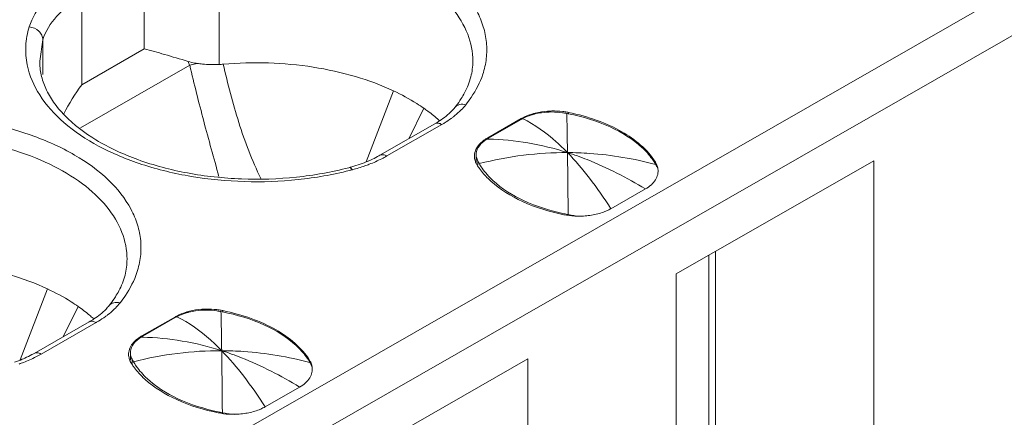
# Model space of a CAD drawing. Header units: centimetres. Extents: x -24.5 to 49.7, y -16.6 to 18.4.
# Tile 121 of 248: x -9.661 to -9.166, y -7.369 to -7.169. Entities that reach past the tile are written whole.
import ezdxf

# ---------------------------------------------------------------- set-up
doc = ezdxf.new("R2010")
doc.units = ezdxf.units.CM
doc.header["$MEASUREMENT"] = 0
doc.layers.add('layer 1', color=7, linetype='Continuous')

msp = doc.modelspace()

# ---------------------------------------------------------------- linework, layer by layer
at = {"layer": 'layer 1', "color": 1, "lineweight": 0}
msp.add_open_spline([(24.98821, 18.39808), (24.98821, 18.39808), (24.98821, -16.60193), (24.98821, -16.60193), (24.98821, -16.60193), (-24.51772, -16.60193), (-24.51772, -16.60193), (-24.51772, -16.60193), (-24.51772, 18.39808), (-24.51772, 18.39808), (-24.51772, 18.39808), (24.98821, 18.39808), (24.98821, 18.39808)], degree=3, knots=[0, 0, 0, 0, 0.25, 0.25, 0.25, 0.5, 0.5, 0.5, 0.75, 0.75, 0.75, 1, 1, 1, 1], dxfattribs=at)
at = {"layer": 'layer 1', "color": 5, "lineweight": 0}
msp.add_open_spline([(-23.26688, 17.18067), (-23.26688, 17.18067), (-23.26688, -15.60944), (-23.26688, -15.60944), (-23.26688, -15.60944), (23.98644, -15.60944), (23.98644, -15.60944)], degree=3, knots=[0, 0, 0, 0, 0.5, 0.5, 0.5, 1, 1, 1, 1], dxfattribs=at)
at = {"layer": 'layer 1', "lineweight": 9}
for points in [[(-9.64136, -7.42884), (-9.64136, -7.42884), (-7.89728, -6.42848), (-7.89728, -6.42848)], [(-7.88734, -6.44569), (-7.88734, -6.44569), (-9.63142, -7.44605), (-9.63142, -7.44605)], [(-7.69356, -6.97331), (-7.69356, -6.97331), (-9.79539, -8.17887), (-9.79539, -8.17887)], [(-9.56071, -7.1912), (-9.56071, -7.1912), (-9.56071, -7.12795), (-9.56071, -7.12795)], [(-9.59832, -7.18337), (-9.59832, -7.18337), (-9.59832, -7.13916), (-9.59832, -7.13916)], [(-9.62974, -7.15718), (-9.62974, -7.15718), (-9.62974, -7.20139), (-9.62974, -7.20139)], [(-9.64928, -7.17875), (-9.64928, -7.17875), (-9.6509, -7.18949), (-9.6509, -7.18949)], [(-9.64928, -7.19624), (-9.64928, -7.19624), (-9.64928, -7.17875), (-9.64928, -7.17875)], [(-9.62974, -7.20139), (-9.62974, -7.20139), (-9.59832, -7.18337), (-9.59832, -7.18337)], [(-9.57629, -7.18966), (-9.57603, -7.19031), (-9.57577, -7.19096), (-9.57548, -7.1916)], [(-9.57543, -7.19156), (-9.57543, -7.19156), (-9.6304, -7.2231), (-9.6304, -7.2231)], [(-9.57166, -7.19067), (-9.57166, -7.19067), (-9.57548, -7.1916), (-9.57548, -7.1916)], [(-9.56071, -7.1912), (-9.55998, -7.19117), (-9.55926, -7.19113), (-9.55854, -7.19106)], [(-9.62974, -7.20139), (-9.63309, -7.20605), (-9.63611, -7.21093), (-9.63879, -7.216)], [(-9.473, -7.20446), (-9.473, -7.20446), (-9.48676, -7.24023), (-9.48676, -7.24023)], [(-9.44208, -7.21283), (-9.44119, -7.21171), (-9.44034, -7.21056), (-9.43954, -7.20937)], [(-9.46527, -7.2286), (-9.46527, -7.2286), (-9.45769, -7.21325), (-9.45769, -7.21325)], [(-9.38786, -7.21488), (-9.38967, -7.21466), (-9.3915, -7.21457), (-9.39332, -7.21461)], [(-9.38571, -7.2152), (-9.38642, -7.21507), (-9.38714, -7.21496), (-9.38786, -7.21488)], [(-9.45214, -7.22106), (-9.45133, -7.2206), (-9.45053, -7.22011), (-9.44974, -7.21959)], [(-9.44969, -7.21963), (-9.44984, -7.21949), (-9.44998, -7.21936), (-9.45014, -7.21922)], [(-9.40869, -7.21844), (-9.40869, -7.21844), (-9.42558, -7.22813), (-9.42558, -7.22813)], [(-9.42519, -7.22828), (-9.42519, -7.22828), (-9.40878, -7.21886), (-9.40878, -7.21886)], [(-9.40801, -7.21844), (-9.40828, -7.21858), (-9.40854, -7.21873), (-9.4088, -7.21888)], [(-9.4087, -7.21844), (-9.4087, -7.21844), (-9.40878, -7.21886), (-9.40878, -7.21886)], [(-9.40819, -7.21815), (-9.40836, -7.21825), (-9.40852, -7.21834), (-9.40869, -7.21844)], [(-9.38581, -7.21586), (-9.38652, -7.21572), (-9.38725, -7.2156), (-9.38797, -7.21549)], [(-9.38569, -7.22127), (-9.38572, -7.21947), (-9.38576, -7.21766), (-9.38581, -7.21586)], [(-9.38503, -7.216), (-9.38529, -7.21595), (-9.38555, -7.21591), (-9.38581, -7.21586)], [(-9.38487, -7.21536), (-9.38515, -7.2153), (-9.38543, -7.21525), (-9.38571, -7.2152)], [(-9.38487, -7.21536), (-9.38487, -7.21536), (-9.38487, -7.21586), (-9.38487, -7.21586)], [(-9.47981, -7.23693), (-9.47981, -7.23693), (-9.45214, -7.22106), (-9.45214, -7.22106)], [(-9.44864, -7.2214), (-9.44864, -7.2214), (-9.47631, -7.23727), (-9.47631, -7.23727)], [(-9.38546, -7.23555), (-9.38552, -7.23079), (-9.38559, -7.22603), (-9.38569, -7.22127)], [(-9.42558, -7.22813), (-9.4258, -7.22825), (-9.42601, -7.22838), (-9.42623, -7.22851)], [(-9.42519, -7.22828), (-9.42545, -7.22843), (-9.42571, -7.22858), (-9.42597, -7.22874)], [(-9.42524, -7.22876), (-9.42548, -7.22875), (-9.42573, -7.22874), (-9.42597, -7.22874)], [(-9.42558, -7.22813), (-9.42558, -7.22813), (-9.42558, -7.22874), (-9.42558, -7.22874)], [(-9.42519, -7.22874), (-9.42519, -7.22874), (-9.42519, -7.22828), (-9.42519, -7.22828)], [(-9.47888, -7.23866), (-9.47801, -7.23822), (-9.47716, -7.23775), (-9.47631, -7.23727)], [(-9.43221, -7.23638), (-9.43225, -7.23671), (-9.43227, -7.23705), (-9.43227, -7.23739)], [(-9.43134, -7.23597), (-9.43135, -7.23617), (-9.43137, -7.23638), (-9.43137, -7.23659)], [(-9.43137, -7.24038), (-9.43137, -7.24038), (-9.43137, -7.23659), (-9.43137, -7.23659)], [(-9.43137, -7.23659), (-9.43137, -7.23676), (-9.43135, -7.23694), (-9.43134, -7.23712)], [(-9.23142, -7.23965), (-9.23142, -7.23965), (-9.3308, -7.29665), (-9.3308, -7.29665)], [(-9.23142, -7.23965), (-9.23142, -7.23965), (-9.23142, -7.60229), (-9.23142, -7.60229)], [(-9.49543, -7.24315), (-9.49494, -7.24302), (-9.49445, -7.24288), (-9.49396, -7.24274)], [(-9.49511, -7.24456), (-9.49459, -7.24444), (-9.49407, -7.24429), (-9.49355, -7.24416)], [(-9.49396, -7.24274), (-9.49253, -7.24234), (-9.49111, -7.24189), (-9.48971, -7.2414)], [(-9.49355, -7.24416), (-9.49146, -7.24361), (-9.48939, -7.24297), (-9.48735, -7.24226)], [(-9.43165, -7.24042), (-9.4315, -7.24079), (-9.43132, -7.24114), (-9.43112, -7.24148)], [(-9.43112, -7.24148), (-9.43107, -7.24159), (-9.431, -7.24169), (-9.43094, -7.24179)], [(-9.43051, -7.24179), (-9.43051, -7.24179), (-9.43051, -7.23989), (-9.43051, -7.23989)], [(-9.43051, -7.23989), (-9.43043, -7.24002), (-9.43036, -7.24016), (-9.43029, -7.24029)], [(-9.43029, -7.24029), (-9.43022, -7.24043), (-9.43014, -7.24056), (-9.43007, -7.2407)], [(-9.43007, -7.2407), (-9.42999, -7.24084), (-9.42991, -7.24097), (-9.42983, -7.24111)], [(-9.34109, -7.24151), (-9.34123, -7.24125), (-9.34138, -7.241), (-9.34154, -7.24075)], [(-9.34122, -7.24151), (-9.34122, -7.24151), (-9.34122, -7.2404), (-9.34122, -7.2404)], [(-9.34085, -7.24192), (-9.34093, -7.24178), (-9.34101, -7.24165), (-9.34109, -7.24151)], [(-9.34041, -7.24277), (-9.34055, -7.24248), (-9.3407, -7.2422), (-9.34085, -7.24192)], [(-9.34018, -7.24273), (-9.34009, -7.24307), (-9.34003, -7.24342), (-9.33998, -7.24377)], [(-9.42541, -7.24863), (-9.42494, -7.24909), (-9.42446, -7.24955), (-9.42398, -7.24999)], [(-9.34626, -7.25388), (-9.34626, -7.25388), (-9.36358, -7.26381), (-9.36358, -7.26381)], [(-9.38729, -7.26682), (-9.38548, -7.2672), (-9.38365, -7.26743), (-9.38181, -7.26753)], [(-9.3872, -7.26634), (-9.38651, -7.26649), (-9.38581, -7.26663), (-9.38511, -7.26676)], [(-9.38511, -7.26676), (-9.38511, -7.26676), (-9.38367, -7.26703), (-9.38367, -7.26703)], [(-9.38367, -7.26703), (-9.38367, -7.26703), (-9.38295, -7.26717), (-9.38295, -7.26717)], [(-9.38181, -7.26753), (-9.38089, -7.26758), (-9.37998, -7.2676), (-9.37907, -7.26758)], [(-9.38036, -7.26755), (-9.38036, -7.26755), (-9.37903, -7.26761), (-9.37903, -7.26761)], [(-9.31433, -7.2872), (-9.31433, -7.2872), (-9.31433, -7.63649), (-9.31433, -7.63649)], [(-9.31093, -7.28525), (-9.31093, -7.28525), (-9.31093, -7.60229), (-9.31093, -7.60229)], [(-9.3308, -7.65929), (-9.3308, -7.65929), (-9.3308, -7.29665), (-9.3308, -7.29665)], [(-9.86372, -7.307), (-9.86372, -7.307), (-9.65129, -7.42884), (-9.65129, -7.42884)], [(-9.64692, -7.30421), (-9.64692, -7.30421), (-9.66068, -7.33998), (-9.66068, -7.33998)], [(-9.61598, -7.31258), (-9.61509, -7.31146), (-9.61425, -7.31031), (-9.61345, -7.30912)], [(-9.63159, -7.313), (-9.63159, -7.313), (-9.63917, -7.32835), (-9.63917, -7.32835)], [(-9.62359, -7.31938), (-9.62374, -7.31925), (-9.6239, -7.31911), (-9.62404, -7.31897)], [(-9.58261, -7.31818), (-9.58261, -7.31818), (-9.59949, -7.32787), (-9.59949, -7.32787)], [(-9.5991, -7.32803), (-9.5991, -7.32803), (-9.58269, -7.31862), (-9.58269, -7.31862)], [(-9.58192, -7.31819), (-9.58218, -7.31834), (-9.58245, -7.31848), (-9.58271, -7.31863)], [(-9.58261, -7.31819), (-9.58261, -7.31819), (-9.58269, -7.31862), (-9.58269, -7.31862)], [(-9.5821, -7.31791), (-9.58227, -7.31799), (-9.58244, -7.31809), (-9.58261, -7.31818)], [(-9.56177, -7.31463), (-9.56358, -7.31441), (-9.56541, -7.31432), (-9.56723, -7.31436)], [(-9.55972, -7.31561), (-9.56043, -7.31547), (-9.56116, -7.31535), (-9.56188, -7.31524)], [(-9.55962, -7.31495), (-9.56034, -7.31483), (-9.56105, -7.31471), (-9.56177, -7.31463)], [(-9.5596, -7.32102), (-9.55963, -7.31922), (-9.55967, -7.31741), (-9.55972, -7.31561)], [(-9.55894, -7.31576), (-9.5592, -7.3157), (-9.55946, -7.31565), (-9.55972, -7.31561)], [(-9.55878, -7.31511), (-9.55906, -7.31506), (-9.55934, -7.315), (-9.55962, -7.31495)], [(-9.55878, -7.31511), (-9.55878, -7.31511), (-9.55878, -7.31561), (-9.55878, -7.31561)], [(-9.65372, -7.33668), (-9.65372, -7.33668), (-9.62605, -7.32081), (-9.62605, -7.32081)], [(-9.62255, -7.32115), (-9.62255, -7.32115), (-9.65022, -7.33702), (-9.65022, -7.33702)], [(-9.62605, -7.32081), (-9.62524, -7.32035), (-9.62444, -7.31986), (-9.62366, -7.31934)], [(-9.55937, -7.3353), (-9.55943, -7.33054), (-9.55951, -7.32578), (-9.5596, -7.32102)], [(-9.59949, -7.32787), (-9.59971, -7.328), (-9.59993, -7.32813), (-9.60014, -7.32826)], [(-9.5991, -7.32803), (-9.59936, -7.32818), (-9.59962, -7.32834), (-9.59988, -7.32849)], [(-9.59915, -7.32851), (-9.59939, -7.3285), (-9.59964, -7.3285), (-9.59988, -7.32849)], [(-9.59949, -7.32787), (-9.59949, -7.32787), (-9.59949, -7.32849), (-9.59949, -7.32849)], [(-9.5991, -7.32849), (-9.5991, -7.32849), (-9.5991, -7.32803), (-9.5991, -7.32803)], [(-9.65279, -7.33841), (-9.65192, -7.33797), (-9.65106, -7.33751), (-9.65022, -7.33702)], [(-9.60611, -7.33612), (-9.60616, -7.33646), (-9.60618, -7.3368), (-9.60618, -7.33714)], [(-9.60525, -7.33572), (-9.60527, -7.33592), (-9.60527, -7.33613), (-9.60527, -7.33634)], [(-9.60527, -7.34013), (-9.60527, -7.34013), (-9.60527, -7.33634), (-9.60527, -7.33634)], [(-9.60527, -7.33634), (-9.60527, -7.33651), (-9.60527, -7.33669), (-9.60525, -7.33687)], [(-9.60556, -7.34017), (-9.60541, -7.34054), (-9.60523, -7.3409), (-9.60504, -7.34124)], [(-9.60504, -7.34124), (-9.60497, -7.34134), (-9.60492, -7.34144), (-9.60485, -7.34154)], [(-9.60442, -7.34154), (-9.60442, -7.34154), (-9.60442, -7.33964), (-9.60442, -7.33964)], [(-9.60442, -7.33964), (-9.60435, -7.33978), (-9.60428, -7.33991), (-9.6042, -7.34005)], [(-9.6042, -7.34005), (-9.60413, -7.34018), (-9.60405, -7.34031), (-9.60397, -7.34045)], [(-9.60397, -7.34045), (-9.6039, -7.34059), (-9.60382, -7.34072), (-9.60374, -7.34086)], [(-9.515, -7.34125), (-9.51515, -7.341), (-9.51529, -7.34075), (-9.51545, -7.3405)], [(-9.51513, -7.34125), (-9.51513, -7.34125), (-9.51513, -7.34015), (-9.51513, -7.34015)], [(-9.51477, -7.34167), (-9.51484, -7.34154), (-9.51492, -7.34139), (-9.515, -7.34125)], [(-9.51432, -7.34252), (-9.51446, -7.34223), (-9.51461, -7.34195), (-9.51477, -7.34167)], [(-9.51409, -7.34248), (-9.514, -7.34282), (-9.51394, -7.34317), (-9.51389, -7.34352)], [(-9.40533, -7.3394), (-9.40533, -7.3394), (-9.50471, -7.3964), (-9.50471, -7.3964)], [(-9.40533, -7.3394), (-9.40533, -7.3394), (-9.40533, -7.70204), (-9.40533, -7.70204)], [(-9.59932, -7.34838), (-9.59885, -7.34885), (-9.59837, -7.3493), (-9.59788, -7.34974)], [(-9.52018, -7.35363), (-9.52018, -7.35363), (-9.53749, -7.36357), (-9.53749, -7.36357)], [(-9.5612, -7.36657), (-9.55939, -7.36695), (-9.55756, -7.36718), (-9.55572, -7.36728)], [(-9.56112, -7.36609), (-9.56042, -7.36624), (-9.55972, -7.36638), (-9.55902, -7.36651)], [(-9.55902, -7.36651), (-9.55902, -7.36651), (-9.55758, -7.36678), (-9.55758, -7.36678)], [(-9.55758, -7.36678), (-9.55758, -7.36678), (-9.55686, -7.36692), (-9.55686, -7.36692)], [(-9.55572, -7.36728), (-9.55481, -7.36732), (-9.55389, -7.36735), (-9.55297, -7.36733)], [(-9.55426, -7.36731), (-9.55426, -7.36731), (-9.55294, -7.36737), (-9.55294, -7.36737)]]:
    msp.add_open_spline(points, degree=3, dxfattribs=at)
for points, knots in [([(-9.42807, -7.19614), (-9.42722, -7.19356), (-9.4266, -7.19088), (-9.42629, -7.18818), (-9.42598, -7.18551), (-9.42595, -7.18282), (-9.4262, -7.18015), (-9.42646, -7.17745), (-9.427, -7.17478), (-9.4278, -7.17218), (-9.42863, -7.16948), (-9.42973, -7.16687), (-9.43105, -7.16438), (-9.43395, -7.15892), (-9.43789, -7.15403), (-9.44235, -7.14972), (-9.44747, -7.14478), (-9.45328, -7.14061), (-9.45942, -7.13704), (-9.46636, -7.13301), (-9.47372, -7.12974), (-9.48128, -7.12707), (-9.48955, -7.12416), (-9.49804, -7.12198), (-9.50667, -7.12039), (-9.52487, -7.11705), (-9.54363, -7.11639), (-9.562, -7.11823)], [0, 0, 0, 0, 0.111111, 0.111111, 0.111111, 0.222222, 0.222222, 0.222222, 0.333333, 0.333333, 0.333333, 0.444444, 0.444444, 0.444444, 0.555556, 0.555556, 0.555556, 0.666667, 0.666667, 0.666667, 0.777778, 0.777778, 0.777778, 0.888889, 0.888889, 0.888889, 1, 1, 1, 1]), ([(-9.43306, -7.18949), (-9.43306, -7.18491), (-9.43398, -7.18029), (-9.43563, -7.17598), (-9.43743, -7.1713), (-9.4401, -7.167), (-9.44324, -7.16311), (-9.44681, -7.15873), (-9.451, -7.15488), (-9.45553, -7.1515), (-9.46063, -7.14767), (-9.46615, -7.14443), (-9.47189, -7.14167), (-9.47824, -7.13862), (-9.48484, -7.13613), (-9.49158, -7.13411), (-9.49881, -7.13195), (-9.5062, -7.13032), (-9.51366, -7.12917), (-9.52141, -7.12797), (-9.52923, -7.12729), (-9.53707, -7.12708), (-9.54496, -7.12688), (-9.55287, -7.12716), (-9.56071, -7.12795)], [0, 0, 0, 0, 0.125, 0.125, 0.125, 0.25, 0.25, 0.25, 0.375, 0.375, 0.375, 0.5, 0.5, 0.5, 0.625, 0.625, 0.625, 0.75, 0.75, 0.75, 0.875, 0.875, 0.875, 1, 1, 1, 1]), ([(-9.63471, -7.14857), (-9.63739, -7.15011), (-9.63997, -7.15182), (-9.64241, -7.15372), (-9.64463, -7.15547), (-9.64673, -7.15737), (-9.64865, -7.15949), (-9.65199, -7.16319), (-9.65475, -7.16755), (-9.6562, -7.1723)], [0, 0, 0, 0, 0.333333, 0.333333, 0.333333, 0.666667, 0.666667, 0.666667, 1, 1, 1, 1]), ([(-9.62974, -7.15718), (-9.63217, -7.15857), (-9.63453, -7.16013), (-9.63673, -7.16186), (-9.63877, -7.16344), (-9.64068, -7.16518), (-9.64241, -7.1671), (-9.64545, -7.17047), (-9.64796, -7.17444), (-9.64928, -7.17875)], [0, 0, 0, 0, 0.333333, 0.333333, 0.333333, 0.666667, 0.666667, 0.666667, 1, 1, 1, 1]), ([(-9.6562, -7.1723), (-9.65714, -7.17539), (-9.65772, -7.17861), (-9.65788, -7.18185), (-9.65803, -7.18506), (-9.65778, -7.1883), (-9.65714, -7.19145)], [0, 0, 0, 0, 0.5, 0.5, 0.5, 1, 1, 1, 1]), ([(-9.6562, -7.1723), (-9.65442, -7.17248), (-9.65263, -7.17324), (-9.6513, -7.17447), (-9.65068, -7.17505), (-9.65016, -7.17572), (-9.6498, -7.17649), (-9.64947, -7.17719), (-9.64928, -7.17797), (-9.64928, -7.17875)], [0, 0, 0, 0, 0.333333, 0.333333, 0.333333, 0.666667, 0.666667, 0.666667, 1, 1, 1, 1]), ([(-9.57629, -7.18966), (-9.58024, -7.18846), (-9.58418, -7.18727), (-9.58814, -7.18612), (-9.59151, -7.18515), (-9.5949, -7.18421), (-9.59832, -7.18337)], [0, 0, 0, 0, 0.5, 0.5, 0.5, 1, 1, 1, 1]), ([(-9.6509, -7.18949), (-9.6509, -7.1918), (-9.65063, -7.19411), (-9.65014, -7.19636), (-9.64961, -7.19875), (-9.64881, -7.20106), (-9.64781, -7.20329), (-9.64673, -7.2057), (-9.64538, -7.20799), (-9.64387, -7.21016), (-9.64222, -7.21254), (-9.64035, -7.21477), (-9.63833, -7.21685), (-9.6337, -7.22165), (-9.62831, -7.2257), (-9.6226, -7.22917), (-9.61594, -7.23321), (-9.60885, -7.23645), (-9.60155, -7.23909), (-9.59345, -7.24203), (-9.58509, -7.24423), (-9.57662, -7.24581), (-9.56765, -7.24749), (-9.55856, -7.24848), (-9.54944, -7.24883), (-9.54022, -7.24918), (-9.53097, -7.24888), (-9.52179, -7.24791), (-9.5129, -7.24698), (-9.50407, -7.24542), (-9.49543, -7.24315)], [0, 0, 0, 0, 0.1, 0.1, 0.1, 0.2, 0.2, 0.2, 0.3, 0.3, 0.3, 0.4, 0.4, 0.4, 0.5, 0.5, 0.5, 0.6, 0.6, 0.6, 0.7, 0.7, 0.7, 0.8, 0.8, 0.8, 0.9, 0.9, 0.9, 1, 1, 1, 1]), ([(-9.57166, -7.19067), (-9.57206, -7.19062), (-9.57247, -7.19054), (-9.57287, -7.19047), (-9.57403, -7.19027), (-9.57517, -7.19), (-9.57629, -7.18966)], [0, 0, 0, 0, 0.5, 0.5, 0.5, 1, 1, 1, 1]), ([(-9.473, -7.20446), (-9.47915, -7.20158), (-9.48554, -7.19921), (-9.49205, -7.19728), (-9.49902, -7.19522), (-9.50612, -7.19366), (-9.51329, -7.19254), (-9.52822, -7.1902), (-9.54351, -7.18974), (-9.55854, -7.19106)], [0, 0, 0, 0, 0.333333, 0.333333, 0.333333, 0.666667, 0.666667, 0.666667, 1, 1, 1, 1]), ([(-9.43719, -7.20542), (-9.43587, -7.2029), (-9.43479, -7.20023), (-9.43408, -7.19745), (-9.43341, -7.19485), (-9.43306, -7.19217), (-9.43306, -7.18949)], [0, 0, 0, 0, 0.5, 0.5, 0.5, 1, 1, 1, 1]), ([(-9.65714, -7.19145), (-9.65606, -7.19678), (-9.65382, -7.20191), (-9.65089, -7.20655), (-9.64758, -7.21177), (-9.64338, -7.21636), (-9.63872, -7.2204), (-9.63339, -7.22502), (-9.62748, -7.22892), (-9.62127, -7.23226), (-9.61433, -7.236), (-9.60701, -7.23902), (-9.59951, -7.24147), (-9.59139, -7.24413), (-9.58305, -7.24613), (-9.57462, -7.24755), (-9.56581, -7.24903), (-9.55689, -7.24989), (-9.54796, -7.25015), (-9.53895, -7.25042), (-9.52993, -7.25009), (-9.52096, -7.24914), (-9.51226, -7.24822), (-9.5036, -7.24671), (-9.49511, -7.24456)], [0, 0, 0, 0, 0.125, 0.125, 0.125, 0.25, 0.25, 0.25, 0.375, 0.375, 0.375, 0.5, 0.5, 0.5, 0.625, 0.625, 0.625, 0.75, 0.75, 0.75, 0.875, 0.875, 0.875, 1, 1, 1, 1]), ([(-9.57543, -7.19156), (-9.5732, -7.20098), (-9.57086, -7.21036), (-9.56839, -7.21971), (-9.56592, -7.22902), (-9.56333, -7.23829), (-9.56079, -7.24756)], [0, 0, 0, 0, 0.5, 0.5, 0.5, 1, 1, 1, 1]), ([(-9.57166, -7.19067), (-9.57079, -7.1908), (-9.56992, -7.1909), (-9.56904, -7.19098), (-9.56627, -7.19124), (-9.56349, -7.1913), (-9.56071, -7.1912)], [0, 0, 0, 0, 0.5, 0.5, 0.5, 1, 1, 1, 1]), ([(-9.55854, -7.19106), (-9.55746, -7.196), (-9.55627, -7.20092), (-9.55498, -7.20581), (-9.55368, -7.2107), (-9.55228, -7.21556), (-9.55075, -7.22038), (-9.54923, -7.2252), (-9.54758, -7.22998), (-9.54574, -7.2347), (-9.54391, -7.2394), (-9.54189, -7.24404), (-9.53973, -7.24861)], [0, 0, 0, 0, 0.25, 0.25, 0.25, 0.5, 0.5, 0.5, 0.75, 0.75, 0.75, 1, 1, 1, 1]), ([(-9.43658, -7.21146), (-9.43563, -7.21026), (-9.43472, -7.20903), (-9.43386, -7.20775), (-9.43144, -7.20416), (-9.42943, -7.20025), (-9.42807, -7.19614)], [0, 0, 0, 0, 0.5, 0.5, 0.5, 1, 1, 1, 1]), ([(-9.45768, -7.21325), (-9.45884, -7.21243), (-9.46003, -7.21165), (-9.46122, -7.21089), (-9.465, -7.20849), (-9.46895, -7.20636), (-9.473, -7.20446)], [0, 0, 0, 0, 0.5, 0.5, 0.5, 1, 1, 1, 1]), ([(-9.43954, -7.20937), (-9.43932, -7.20905), (-9.43911, -7.20872), (-9.4389, -7.20839), (-9.4383, -7.20742), (-9.43772, -7.20643), (-9.43719, -7.20542)], [0, 0, 0, 0, 0.5, 0.5, 0.5, 1, 1, 1, 1]), ([(-9.45768, -7.21325), (-9.457, -7.21372), (-9.45634, -7.2142), (-9.45568, -7.21469), (-9.45376, -7.21611), (-9.45191, -7.21762), (-9.45014, -7.21922)], [0, 0, 0, 0, 0.5, 0.5, 0.5, 1, 1, 1, 1]), ([(-9.44208, -7.21283), (-9.44256, -7.21343), (-9.44307, -7.21401), (-9.4436, -7.21456), (-9.44544, -7.21648), (-9.44754, -7.21814), (-9.44974, -7.21959)], [0, 0, 0, 0, 0.5, 0.5, 0.5, 1, 1, 1, 1]), ([(-9.44395, -7.21837), (-9.44357, -7.2181), (-9.44321, -7.21782), (-9.44284, -7.21754), (-9.44179, -7.21672), (-9.44077, -7.21585), (-9.4398, -7.21494)], [0, 0, 0, 0, 0.5, 0.5, 0.5, 1, 1, 1, 1]), ([(-9.44208, -7.21283), (-9.4415, -7.21211), (-9.44064, -7.21161), (-9.43975, -7.21138), (-9.43871, -7.21111), (-9.4376, -7.21119), (-9.43658, -7.21146)], [0, 0, 0, 0, 0.5, 0.5, 0.5, 1, 1, 1, 1]), ([(-9.4398, -7.21494), (-9.43951, -7.21465), (-9.43922, -7.21437), (-9.43893, -7.21409), (-9.43811, -7.21325), (-9.43732, -7.21237), (-9.43658, -7.21146)], [0, 0, 0, 0, 0.5, 0.5, 0.5, 1, 1, 1, 1]), ([(-9.38797, -7.21549), (-9.39146, -7.21497), (-9.39507, -7.21497), (-9.39857, -7.21548), (-9.39971, -7.21565), (-9.40085, -7.21587), (-9.40197, -7.21616)], [0, 0, 0, 0, 0.5, 0.5, 0.5, 1, 1, 1, 1]), ([(-9.39332, -7.21461), (-9.39403, -7.21462), (-9.39474, -7.21465), (-9.39545, -7.2147), (-9.39753, -7.21486), (-9.3996, -7.21517), (-9.40162, -7.21568)], [0, 0, 0, 0, 0.5, 0.5, 0.5, 1, 1, 1, 1]), ([(-9.60198, -7.29589), (-9.60112, -7.29331), (-9.60052, -7.29064), (-9.6002, -7.28793), (-9.59989, -7.28527), (-9.59986, -7.28257), (-9.60011, -7.27991), (-9.60036, -7.2772), (-9.60091, -7.27453), (-9.6017, -7.27193), (-9.60254, -7.26923), (-9.60364, -7.26662), (-9.60497, -7.26413), (-9.60786, -7.25867), (-9.6118, -7.25377), (-9.61626, -7.24947), (-9.62138, -7.24453), (-9.62718, -7.24036), (-9.63333, -7.23679), (-9.64027, -7.23276), (-9.64763, -7.22949), (-9.65519, -7.22683), (-9.66346, -7.22391), (-9.67195, -7.22172), (-9.68058, -7.22014), (-9.69878, -7.2168), (-9.71755, -7.21614), (-9.73591, -7.21798)], [0, 0, 0, 0, 0.111111, 0.111111, 0.111111, 0.222222, 0.222222, 0.222222, 0.333333, 0.333333, 0.333333, 0.444444, 0.444444, 0.444444, 0.555556, 0.555556, 0.555556, 0.666667, 0.666667, 0.666667, 0.777778, 0.777778, 0.777778, 0.888889, 0.888889, 0.888889, 1, 1, 1, 1]), ([(-9.44864, -7.2214), (-9.44823, -7.22116), (-9.44782, -7.22092), (-9.44741, -7.22068), (-9.44622, -7.21995), (-9.44507, -7.21919), (-9.44395, -7.21837)], [0, 0, 0, 0, 0.5, 0.5, 0.5, 1, 1, 1, 1]), ([(-9.40162, -7.21568), (-9.40221, -7.21583), (-9.4028, -7.21599), (-9.40339, -7.21617), (-9.40505, -7.21669), (-9.40667, -7.21733), (-9.40819, -7.21815)], [0, 0, 0, 0, 0.5, 0.5, 0.5, 1, 1, 1, 1]), ([(-9.40197, -7.21616), (-9.40252, -7.21629), (-9.40306, -7.21645), (-9.4036, -7.21662), (-9.40512, -7.21709), (-9.40661, -7.21769), (-9.40801, -7.21844)], [0, 0, 0, 0, 0.5, 0.5, 0.5, 1, 1, 1, 1]), ([(-9.38546, -7.23555), (-9.38727, -7.23368), (-9.38915, -7.23186), (-9.3911, -7.23012), (-9.39621, -7.22555), (-9.40185, -7.22144), (-9.40801, -7.21844)], [0, 0, 0, 0, 0.5, 0.5, 0.5, 1, 1, 1, 1]), ([(-9.34799, -7.233), (-9.35262, -7.22868), (-9.35814, -7.22531), (-9.36393, -7.22266), (-9.37068, -7.21956), (-9.37779, -7.21743), (-9.38503, -7.216)], [0, 0, 0, 0, 0.5, 0.5, 0.5, 1, 1, 1, 1]), ([(-9.34122, -7.2404), (-9.34524, -7.23394), (-9.35146, -7.22889), (-9.35813, -7.22506), (-9.36212, -7.22276), (-9.36628, -7.22091), (-9.37056, -7.21936), (-9.37522, -7.21768), (-9.38002, -7.21636), (-9.38487, -7.21536)], [0, 0, 0, 0, 0.333333, 0.333333, 0.333333, 0.666667, 0.666667, 0.666667, 1, 1, 1, 1]), ([(-9.44864, -7.2214), (-9.44922, -7.22107), (-9.44986, -7.22081), (-9.45053, -7.22075), (-9.45109, -7.22071), (-9.45167, -7.22079), (-9.45214, -7.22106)], [0, 0, 0, 0, 0.5, 0.5, 0.5, 1, 1, 1, 1]), ([(-9.60697, -7.28924), (-9.60697, -7.28466), (-9.6079, -7.28004), (-9.60955, -7.27573), (-9.61135, -7.27105), (-9.614, -7.26675), (-9.61716, -7.26287), (-9.62072, -7.25848), (-9.62491, -7.25463), (-9.62943, -7.25124), (-9.63454, -7.24742), (-9.64007, -7.24419), (-9.64581, -7.24142), (-9.65214, -7.23836), (-9.65875, -7.23588), (-9.6655, -7.23386), (-9.67273, -7.2317), (-9.68011, -7.23007), (-9.68756, -7.22892), (-9.69531, -7.22773), (-9.70314, -7.22704), (-9.71098, -7.22683), (-9.71887, -7.22663), (-9.72677, -7.22692), (-9.73462, -7.2277)], [0, 0, 0, 0, 0.125, 0.125, 0.125, 0.25, 0.25, 0.25, 0.375, 0.375, 0.375, 0.5, 0.5, 0.5, 0.625, 0.625, 0.625, 0.75, 0.75, 0.75, 0.875, 0.875, 0.875, 1, 1, 1, 1]), ([(-9.42597, -7.22874), (-9.42741, -7.22963), (-9.42875, -7.23071), (-9.42977, -7.2321), (-9.4306, -7.23323), (-9.43121, -7.23458), (-9.43134, -7.23597)], [0, 0, 0, 0, 0.5, 0.5, 0.5, 1, 1, 1, 1]), ([(-9.42623, -7.22851), (-9.42665, -7.22877), (-9.42706, -7.22905), (-9.42746, -7.22935), (-9.42856, -7.23016), (-9.42957, -7.2311), (-9.43039, -7.23218)], [0, 0, 0, 0, 0.5, 0.5, 0.5, 1, 1, 1, 1]), ([(-9.42524, -7.22876), (-9.41858, -7.22891), (-9.41192, -7.22955), (-9.40535, -7.23068), (-9.39861, -7.23183), (-9.39196, -7.23347), (-9.38546, -7.23555)], [0, 0, 0, 0, 0.5, 0.5, 0.5, 1, 1, 1, 1]), ([(-9.43039, -7.23218), (-9.43063, -7.2325), (-9.43086, -7.23284), (-9.43107, -7.23319), (-9.43164, -7.23417), (-9.43205, -7.23526), (-9.43221, -7.23638)], [0, 0, 0, 0, 0.5, 0.5, 0.5, 1, 1, 1, 1]), ([(-9.34154, -7.24075), (-9.34196, -7.24006), (-9.34241, -7.23939), (-9.34288, -7.23874), (-9.34437, -7.23666), (-9.34611, -7.23475), (-9.34799, -7.233)], [0, 0, 0, 0, 0.5, 0.5, 0.5, 1, 1, 1, 1]), ([(-9.48447, -7.23931), (-9.48489, -7.2395), (-9.48532, -7.23969), (-9.48574, -7.23986), (-9.48704, -7.24042), (-9.48837, -7.24093), (-9.48971, -7.2414)], [0, 0, 0, 0, 0.5, 0.5, 0.5, 1, 1, 1, 1]), ([(-9.48735, -7.24226), (-9.4866, -7.242), (-9.48586, -7.24172), (-9.48513, -7.24144), (-9.483, -7.24062), (-9.48091, -7.23969), (-9.47888, -7.23866)], [0, 0, 0, 0, 0.5, 0.5, 0.5, 1, 1, 1, 1]), ([(-9.47981, -7.23693), (-9.48017, -7.23714), (-9.48054, -7.23735), (-9.48092, -7.23755), (-9.48208, -7.23818), (-9.48327, -7.23876), (-9.48447, -7.23931)], [0, 0, 0, 0, 0.5, 0.5, 0.5, 1, 1, 1, 1]), ([(-9.47981, -7.23693), (-9.47934, -7.23666), (-9.47875, -7.23657), (-9.4782, -7.23662), (-9.47752, -7.23668), (-9.47689, -7.23694), (-9.47631, -7.23727)], [0, 0, 0, 0, 0.5, 0.5, 0.5, 1, 1, 1, 1]), ([(-9.43227, -7.23739), (-9.43227, -7.23815), (-9.43214, -7.23893), (-9.43192, -7.23967), (-9.43184, -7.23992), (-9.43175, -7.24017), (-9.43165, -7.24042)], [0, 0, 0, 0, 0.5, 0.5, 0.5, 1, 1, 1, 1]), ([(-9.43134, -7.23712), (-9.43133, -7.23736), (-9.43129, -7.23759), (-9.43125, -7.23782), (-9.43111, -7.23855), (-9.43085, -7.23924), (-9.43051, -7.23989)], [0, 0, 0, 0, 0.5, 0.5, 0.5, 1, 1, 1, 1]), ([(-9.42983, -7.2411), (-9.42254, -7.23925), (-9.41512, -7.23782), (-9.40765, -7.23689), (-9.40029, -7.23597), (-9.39287, -7.23552), (-9.38546, -7.23555)], [0, 0, 0, 0, 0.5, 0.5, 0.5, 1, 1, 1, 1]), ([(-9.38546, -7.23555), (-9.38176, -7.23557), (-9.37806, -7.2357), (-9.37437, -7.23596), (-9.36314, -7.23674), (-9.35196, -7.23864), (-9.34109, -7.24151)], [0, 0, 0, 0, 0.5, 0.5, 0.5, 1, 1, 1, 1]), ([(-9.38546, -7.23555), (-9.3821, -7.23662), (-9.37879, -7.23781), (-9.37551, -7.23911), (-9.36535, -7.24313), (-9.35558, -7.24817), (-9.34626, -7.25388)], [0, 0, 0, 0, 0.5, 0.5, 0.5, 1, 1, 1, 1]), ([(-9.38511, -7.26676), (-9.38514, -7.26379), (-9.38517, -7.26084), (-9.3852, -7.25788), (-9.38527, -7.25044), (-9.38536, -7.24299), (-9.38546, -7.23555)], [0, 0, 0, 0, 0.5, 0.5, 0.5, 1, 1, 1, 1]), ([(-9.38546, -7.23555), (-9.38152, -7.23961), (-9.37785, -7.24393), (-9.37439, -7.24841), (-9.37055, -7.25337), (-9.36697, -7.25853), (-9.36358, -7.26381)], [0, 0, 0, 0, 0.5, 0.5, 0.5, 1, 1, 1, 1]), ([(-9.49365, -7.24419), (-9.49379, -7.244), (-9.49394, -7.24383), (-9.49412, -7.24367), (-9.49449, -7.24334), (-9.49498, -7.24303), (-9.49543, -7.24315)], [0, 0, 0, 0, 0.5, 0.5, 0.5, 1, 1, 1, 1]), ([(-9.43094, -7.24179), (-9.43057, -7.24238), (-9.43018, -7.24297), (-9.42977, -7.24355), (-9.42847, -7.24536), (-9.427, -7.24706), (-9.42541, -7.24863)], [0, 0, 0, 0, 0.5, 0.5, 0.5, 1, 1, 1, 1]), ([(-9.42983, -7.24111), (-9.4294, -7.24186), (-9.42893, -7.2426), (-9.42844, -7.24332), (-9.42685, -7.24562), (-9.42497, -7.24772), (-9.42293, -7.24962)], [0, 0, 0, 0, 0.5, 0.5, 0.5, 1, 1, 1, 1]), ([(-9.33998, -7.24377), (-9.33979, -7.24467), (-9.33986, -7.24562), (-9.34007, -7.24653), (-9.3403, -7.24749), (-9.34068, -7.24839), (-9.3412, -7.24923), (-9.34176, -7.25015), (-9.34246, -7.25098), (-9.34326, -7.25172), (-9.34416, -7.25256), (-9.34519, -7.25327), (-9.34626, -7.25388)], [0, 0, 0, 0, 0.25, 0.25, 0.25, 0.5, 0.5, 0.5, 0.75, 0.75, 0.75, 1, 1, 1, 1]), ([(-9.34122, -7.2404), (-9.3411, -7.24058), (-9.34099, -7.24077), (-9.34089, -7.24097), (-9.34059, -7.24153), (-9.34034, -7.24212), (-9.34018, -7.24273)], [0, 0, 0, 0, 0.5, 0.5, 0.5, 1, 1, 1, 1]), ([(-9.33997, -7.2438), (-9.34, -7.24372), (-9.34002, -7.24364), (-9.34006, -7.24356), (-9.34017, -7.24329), (-9.34028, -7.24303), (-9.34041, -7.24277)], [0, 0, 0, 0, 0.5, 0.5, 0.5, 1, 1, 1, 1]), ([(-9.42293, -7.24962), (-9.41844, -7.2538), (-9.41312, -7.25709), (-9.40753, -7.25971), (-9.40104, -7.26275), (-9.39418, -7.26488), (-9.3872, -7.26634)], [0, 0, 0, 0, 0.5, 0.5, 0.5, 1, 1, 1, 1]), ([(-9.42398, -7.24999), (-9.41932, -7.25422), (-9.41384, -7.25753), (-9.4081, -7.26017), (-9.40144, -7.26323), (-9.39442, -7.26537), (-9.38729, -7.26682)], [0, 0, 0, 0, 0.5, 0.5, 0.5, 1, 1, 1, 1]), ([(-9.36664, -7.26526), (-9.36637, -7.26516), (-9.3661, -7.26505), (-9.36583, -7.26493), (-9.36506, -7.2646), (-9.36431, -7.26423), (-9.36358, -7.26381)], [0, 0, 0, 0, 0.5, 0.5, 0.5, 1, 1, 1, 1]), ([(-9.38295, -7.26717), (-9.38252, -7.26725), (-9.3821, -7.26732), (-9.38166, -7.26739), (-9.38123, -7.26746), (-9.3808, -7.26753), (-9.38036, -7.26755)], [0, 0, 0, 0, 0.5, 0.5, 0.5, 1, 1, 1, 1]), ([(-9.36664, -7.26526), (-9.36758, -7.26563), (-9.36853, -7.26595), (-9.3695, -7.26622), (-9.37051, -7.26651), (-9.37153, -7.26673), (-9.37257, -7.26692), (-9.37363, -7.26712), (-9.3747, -7.26727), (-9.37578, -7.26739), (-9.37687, -7.26751), (-9.37797, -7.2676), (-9.37907, -7.26758)], [0, 0, 0, 0, 0.25, 0.25, 0.25, 0.5, 0.5, 0.5, 0.75, 0.75, 0.75, 1, 1, 1, 1]), ([(-9.6111, -7.30518), (-9.60977, -7.30265), (-9.6087, -7.29998), (-9.60799, -7.2972), (-9.60733, -7.2946), (-9.60697, -7.29192), (-9.60697, -7.28924)], [0, 0, 0, 0, 0.5, 0.5, 0.5, 1, 1, 1, 1]), ([(-9.64692, -7.30421), (-9.65306, -7.30133), (-9.65945, -7.29897), (-9.66597, -7.29704), (-9.67293, -7.29498), (-9.68002, -7.29342), (-9.6872, -7.2923), (-9.70214, -7.28995), (-9.71742, -7.28949), (-9.73245, -7.29081)], [0, 0, 0, 0, 0.333333, 0.333333, 0.333333, 0.666667, 0.666667, 0.666667, 1, 1, 1, 1]), ([(-9.6105, -7.31121), (-9.60954, -7.31001), (-9.60863, -7.30878), (-9.60777, -7.3075), (-9.60534, -7.30391), (-9.60334, -7.3), (-9.60198, -7.29589)], [0, 0, 0, 0, 0.5, 0.5, 0.5, 1, 1, 1, 1]), ([(-9.63159, -7.313), (-9.63275, -7.31218), (-9.63393, -7.3114), (-9.63513, -7.31064), (-9.63891, -7.30824), (-9.64286, -7.3061), (-9.64692, -7.30421)], [0, 0, 0, 0, 0.5, 0.5, 0.5, 1, 1, 1, 1]), ([(-9.61345, -7.30912), (-9.61324, -7.3088), (-9.61303, -7.30847), (-9.61281, -7.30814), (-9.6122, -7.30717), (-9.61163, -7.30618), (-9.6111, -7.30518)], [0, 0, 0, 0, 0.5, 0.5, 0.5, 1, 1, 1, 1]), ([(-9.62404, -7.31897), (-9.62463, -7.31845), (-9.62522, -7.31793), (-9.62581, -7.31743), (-9.62767, -7.31587), (-9.6296, -7.31439), (-9.63159, -7.313)], [0, 0, 0, 0, 0.5, 0.5, 0.5, 1, 1, 1, 1]), ([(-9.61598, -7.31258), (-9.61647, -7.31318), (-9.61698, -7.31376), (-9.61752, -7.31432), (-9.61934, -7.31623), (-9.62144, -7.31789), (-9.62366, -7.31934)], [0, 0, 0, 0, 0.5, 0.5, 0.5, 1, 1, 1, 1]), ([(-9.61598, -7.31258), (-9.61541, -7.31186), (-9.61456, -7.31137), (-9.61366, -7.31113), (-9.61262, -7.31086), (-9.61151, -7.31094), (-9.6105, -7.31121)], [0, 0, 0, 0, 0.5, 0.5, 0.5, 1, 1, 1, 1]), ([(-9.61371, -7.31468), (-9.61341, -7.3144), (-9.61312, -7.31412), (-9.61284, -7.31383), (-9.61201, -7.313), (-9.61123, -7.31213), (-9.6105, -7.31121)], [0, 0, 0, 0, 0.5, 0.5, 0.5, 1, 1, 1, 1]), ([(-9.62255, -7.32115), (-9.62214, -7.32092), (-9.62173, -7.32067), (-9.62132, -7.32043), (-9.62014, -7.3197), (-9.61898, -7.31894), (-9.61786, -7.31812)], [0, 0, 0, 0, 0.5, 0.5, 0.5, 1, 1, 1, 1]), ([(-9.61786, -7.31812), (-9.61749, -7.31785), (-9.61711, -7.31757), (-9.61675, -7.31729), (-9.6157, -7.31647), (-9.61468, -7.31561), (-9.61371, -7.31468)], [0, 0, 0, 0, 0.5, 0.5, 0.5, 1, 1, 1, 1]), ([(-9.57553, -7.31543), (-9.57613, -7.31558), (-9.57672, -7.31575), (-9.57731, -7.31593), (-9.57896, -7.31643), (-9.58057, -7.31709), (-9.5821, -7.31791)], [0, 0, 0, 0, 0.5, 0.5, 0.5, 1, 1, 1, 1]), ([(-9.57588, -7.31591), (-9.57643, -7.31605), (-9.57697, -7.3162), (-9.57751, -7.31637), (-9.57903, -7.31684), (-9.58052, -7.31745), (-9.58192, -7.31819)], [0, 0, 0, 0, 0.5, 0.5, 0.5, 1, 1, 1, 1]), ([(-9.55937, -7.3353), (-9.56119, -7.33343), (-9.56306, -7.33162), (-9.56501, -7.32988), (-9.57013, -7.3253), (-9.57576, -7.32119), (-9.58192, -7.31819)], [0, 0, 0, 0, 0.5, 0.5, 0.5, 1, 1, 1, 1]), ([(-9.56188, -7.31524), (-9.56537, -7.31473), (-9.56897, -7.31472), (-9.57248, -7.31523), (-9.57362, -7.3154), (-9.57476, -7.31563), (-9.57588, -7.31591)], [0, 0, 0, 0, 0.5, 0.5, 0.5, 1, 1, 1, 1]), ([(-9.56723, -7.31436), (-9.56795, -7.31437), (-9.56866, -7.3144), (-9.56937, -7.31446), (-9.57144, -7.31461), (-9.57351, -7.31492), (-9.57553, -7.31543)], [0, 0, 0, 0, 0.5, 0.5, 0.5, 1, 1, 1, 1]), ([(-9.5219, -7.33275), (-9.52653, -7.32843), (-9.53205, -7.32506), (-9.53784, -7.32241), (-9.54458, -7.31932), (-9.55171, -7.31718), (-9.55894, -7.31576)], [0, 0, 0, 0, 0.5, 0.5, 0.5, 1, 1, 1, 1]), ([(-9.51513, -7.34015), (-9.51914, -7.33369), (-9.52537, -7.32864), (-9.53204, -7.32481), (-9.53604, -7.32252), (-9.54019, -7.32066), (-9.54447, -7.31911), (-9.54913, -7.31743), (-9.55393, -7.3161), (-9.55878, -7.31511)], [0, 0, 0, 0, 0.333333, 0.333333, 0.333333, 0.666667, 0.666667, 0.666667, 1, 1, 1, 1]), ([(-9.62255, -7.32115), (-9.62313, -7.32082), (-9.62377, -7.32056), (-9.62444, -7.3205), (-9.625, -7.32045), (-9.62558, -7.32055), (-9.62605, -7.32081)], [0, 0, 0, 0, 0.5, 0.5, 0.5, 1, 1, 1, 1]), ([(-9.59988, -7.32849), (-9.60132, -7.32938), (-9.60266, -7.33046), (-9.60368, -7.33184), (-9.60451, -7.33298), (-9.60512, -7.33433), (-9.60525, -7.33572)], [0, 0, 0, 0, 0.5, 0.5, 0.5, 1, 1, 1, 1]), ([(-9.60014, -7.32826), (-9.60056, -7.32853), (-9.60097, -7.3288), (-9.60137, -7.3291), (-9.60246, -7.32991), (-9.60348, -7.33085), (-9.6043, -7.33193)], [0, 0, 0, 0, 0.5, 0.5, 0.5, 1, 1, 1, 1]), ([(-9.59915, -7.32851), (-9.59249, -7.32865), (-9.58583, -7.32931), (-9.57926, -7.33043), (-9.57252, -7.33158), (-9.56587, -7.33322), (-9.55937, -7.3353)], [0, 0, 0, 0, 0.5, 0.5, 0.5, 1, 1, 1, 1]), ([(-9.6043, -7.33193), (-9.60454, -7.33225), (-9.60478, -7.33259), (-9.60498, -7.33294), (-9.60556, -7.33392), (-9.60596, -7.33501), (-9.60611, -7.33612)], [0, 0, 0, 0, 0.5, 0.5, 0.5, 1, 1, 1, 1]), ([(-9.51545, -7.3405), (-9.51587, -7.33981), (-9.51632, -7.33915), (-9.51679, -7.33849), (-9.51829, -7.33641), (-9.52002, -7.33449), (-9.5219, -7.33275)], [0, 0, 0, 0, 0.5, 0.5, 0.5, 1, 1, 1, 1]), ([(-9.66126, -7.34201), (-9.66051, -7.34175), (-9.65977, -7.34148), (-9.65904, -7.34119), (-9.65691, -7.34037), (-9.65482, -7.33945), (-9.65279, -7.33841)], [0, 0, 0, 0, 0.5, 0.5, 0.5, 1, 1, 1, 1]), ([(-9.65372, -7.33668), (-9.65408, -7.33689), (-9.65446, -7.3371), (-9.65483, -7.3373), (-9.656, -7.33793), (-9.65718, -7.33851), (-9.65838, -7.33906)], [0, 0, 0, 0, 0.5, 0.5, 0.5, 1, 1, 1, 1]), ([(-9.65372, -7.33668), (-9.65324, -7.33641), (-9.65266, -7.33632), (-9.65211, -7.33637), (-9.65144, -7.33643), (-9.6508, -7.33669), (-9.65022, -7.33702)], [0, 0, 0, 0, 0.5, 0.5, 0.5, 1, 1, 1, 1]), ([(-9.60618, -7.33714), (-9.60618, -7.33791), (-9.60605, -7.33868), (-9.60583, -7.33942), (-9.60575, -7.33967), (-9.60566, -7.33993), (-9.60556, -7.34017)], [0, 0, 0, 0, 0.5, 0.5, 0.5, 1, 1, 1, 1]), ([(-9.60525, -7.33687), (-9.60523, -7.33711), (-9.6052, -7.33734), (-9.60515, -7.33758), (-9.60502, -7.3383), (-9.60476, -7.339), (-9.60442, -7.33964)], [0, 0, 0, 0, 0.5, 0.5, 0.5, 1, 1, 1, 1]), ([(-9.60374, -7.34086), (-9.59645, -7.339), (-9.58903, -7.33758), (-9.58156, -7.33664), (-9.5742, -7.33572), (-9.56678, -7.33527), (-9.55937, -7.3353)], [0, 0, 0, 0, 0.5, 0.5, 0.5, 1, 1, 1, 1]), ([(-9.55937, -7.3353), (-9.55567, -7.33532), (-9.55197, -7.33546), (-9.54828, -7.33571), (-9.53705, -7.33649), (-9.52587, -7.33839), (-9.515, -7.34125)], [0, 0, 0, 0, 0.5, 0.5, 0.5, 1, 1, 1, 1]), ([(-9.55937, -7.3353), (-9.55601, -7.33637), (-9.5527, -7.33756), (-9.54942, -7.33886), (-9.53926, -7.34288), (-9.52949, -7.34792), (-9.52018, -7.35363)], [0, 0, 0, 0, 0.5, 0.5, 0.5, 1, 1, 1, 1]), ([(-9.55902, -7.36651), (-9.55905, -7.36355), (-9.55908, -7.36059), (-9.55911, -7.35763), (-9.55918, -7.35019), (-9.55927, -7.34274), (-9.55937, -7.3353)], [0, 0, 0, 0, 0.5, 0.5, 0.5, 1, 1, 1, 1]), ([(-9.55937, -7.3353), (-9.55543, -7.33936), (-9.55176, -7.34369), (-9.5483, -7.34816), (-9.54446, -7.35313), (-9.54088, -7.35829), (-9.53749, -7.36357)], [0, 0, 0, 0, 0.5, 0.5, 0.5, 1, 1, 1, 1]), ([(-9.65838, -7.33906), (-9.6588, -7.33925), (-9.65922, -7.33943), (-9.65964, -7.33961), (-9.66095, -7.34016), (-9.66228, -7.34068), (-9.66362, -7.34115)], [0, 0, 0, 0, 0.5, 0.5, 0.5, 1, 1, 1, 1]), ([(-9.60485, -7.34154), (-9.60448, -7.34213), (-9.60409, -7.34272), (-9.60368, -7.3433), (-9.60238, -7.34512), (-9.60091, -7.34681), (-9.59932, -7.34838)], [0, 0, 0, 0, 0.5, 0.5, 0.5, 1, 1, 1, 1]), ([(-9.60374, -7.34086), (-9.60331, -7.34161), (-9.60284, -7.34235), (-9.60235, -7.34307), (-9.60076, -7.34536), (-9.59889, -7.34747), (-9.59684, -7.34937)], [0, 0, 0, 0, 0.5, 0.5, 0.5, 1, 1, 1, 1]), ([(-9.51389, -7.34352), (-9.51369, -7.34442), (-9.51376, -7.34537), (-9.51398, -7.34628), (-9.5142, -7.34724), (-9.5146, -7.34814), (-9.5151, -7.34898), (-9.51567, -7.3499), (-9.51638, -7.35073), (-9.51717, -7.35147), (-9.51808, -7.35231), (-9.5191, -7.35302), (-9.52018, -7.35363)], [0, 0, 0, 0, 0.25, 0.25, 0.25, 0.5, 0.5, 0.5, 0.75, 0.75, 0.75, 1, 1, 1, 1]), ([(-9.51513, -7.34015), (-9.51501, -7.34033), (-9.51491, -7.34053), (-9.5148, -7.34072), (-9.5145, -7.34128), (-9.51425, -7.34187), (-9.51409, -7.34248)], [0, 0, 0, 0, 0.5, 0.5, 0.5, 1, 1, 1, 1]), ([(-9.51387, -7.34355), (-9.5139, -7.34347), (-9.51394, -7.34339), (-9.51397, -7.34331), (-9.51408, -7.34305), (-9.5142, -7.34278), (-9.51432, -7.34252)], [0, 0, 0, 0, 0.5, 0.5, 0.5, 1, 1, 1, 1]), ([(-9.59788, -7.34974), (-9.59323, -7.35397), (-9.58775, -7.35728), (-9.582, -7.35993), (-9.57535, -7.36297), (-9.56833, -7.36512), (-9.5612, -7.36657)], [0, 0, 0, 0, 0.5, 0.5, 0.5, 1, 1, 1, 1]), ([(-9.59684, -7.34937), (-9.59235, -7.35355), (-9.58703, -7.35684), (-9.58144, -7.35946), (-9.57495, -7.3625), (-9.56809, -7.36463), (-9.56112, -7.36609)], [0, 0, 0, 0, 0.5, 0.5, 0.5, 1, 1, 1, 1]), ([(-9.54056, -7.36502), (-9.54028, -7.36491), (-9.54001, -7.3648), (-9.53975, -7.36468), (-9.53897, -7.36435), (-9.53822, -7.36398), (-9.53749, -7.36357)], [0, 0, 0, 0, 0.5, 0.5, 0.5, 1, 1, 1, 1]), ([(-9.55686, -7.36692), (-9.55643, -7.367), (-9.556, -7.36707), (-9.55557, -7.36713), (-9.55514, -7.36721), (-9.55471, -7.36728), (-9.55426, -7.36731)], [0, 0, 0, 0, 0.5, 0.5, 0.5, 1, 1, 1, 1]), ([(-9.54056, -7.36502), (-9.54149, -7.36539), (-9.54245, -7.3657), (-9.54341, -7.36598), (-9.54442, -7.36626), (-9.54545, -7.36648), (-9.54648, -7.36668), (-9.54754, -7.36687), (-9.54862, -7.36702), (-9.54969, -7.36714), (-9.55078, -7.36726), (-9.55188, -7.36735), (-9.55297, -7.36733)], [0, 0, 0, 0, 0.25, 0.25, 0.25, 0.5, 0.5, 0.5, 0.75, 0.75, 0.75, 1, 1, 1, 1])]:
    msp.add_open_spline(points, degree=3, knots=knots, dxfattribs=at)

doc.saveas('drawing.dxf')
